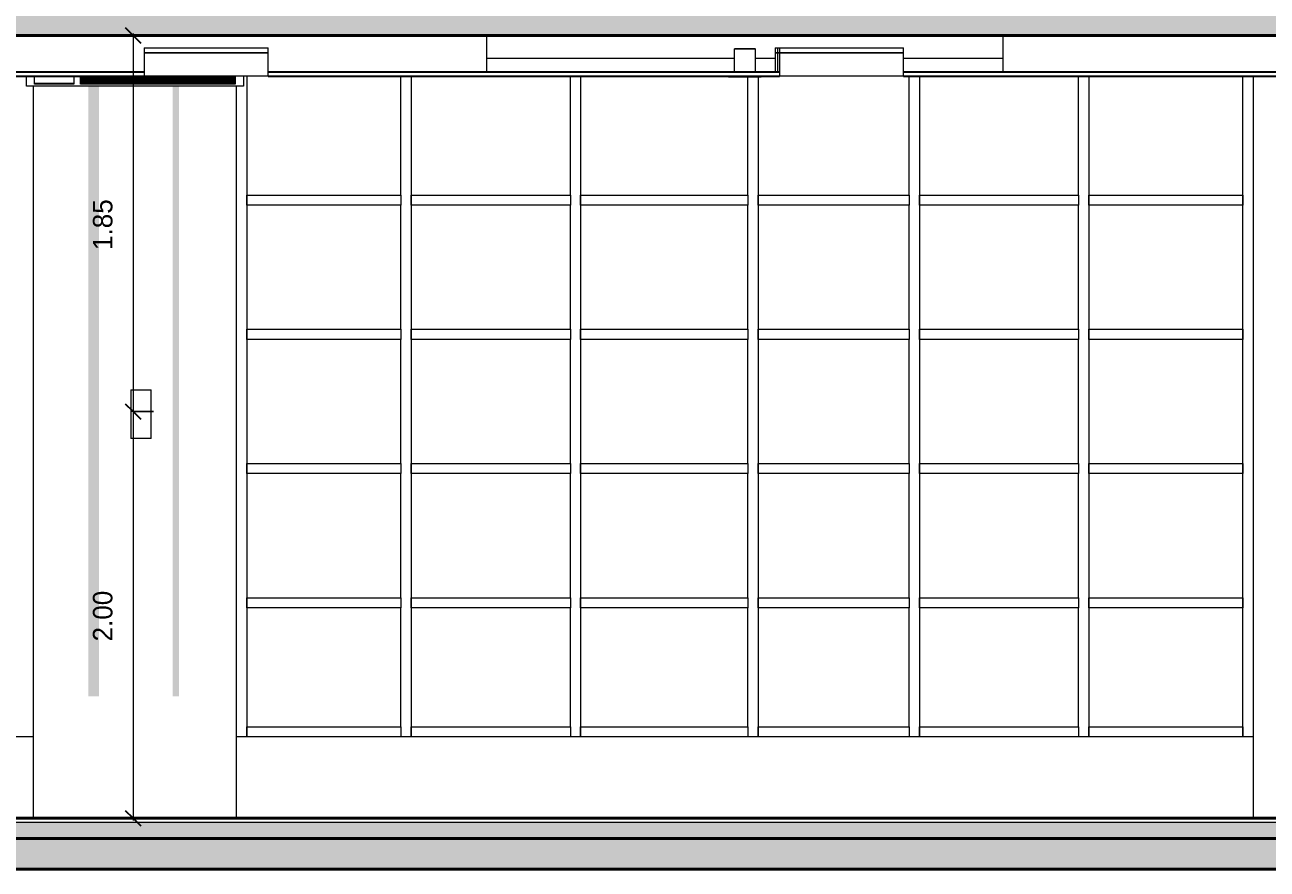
# Model space of a CAD drawing. Header units: metres. Extents: x -29 to 486, y -1 to 6.
# Tile 147 of 165: x 211.16 to 217.27, y -0.25 to 3.9. Entities that reach past the tile are written whole.
import ezdxf

# ---------------------------------------------------------------- set-up
doc = ezdxf.new("R2010")
doc.units = ezdxf.units.M
for name, color, linetype, lineweight in [('A-ANNO-DIMS', 4, 'Continuous', 18), ('A-ANNO-DIMS-50', 211, 'Continuous', 9), ('A-CLNG', 13, 'Continuous', 18), ('A-DETL-GENF', 92, 'Continuous', 18), ('A-FLOR', 192, 'Continuous', 18), ('A-FLOR-MCUT', 51, 'Continuous', 18), ('A-FLOR-PATT', 8, 'Continuous', 50), ('A-GENM', 13, 'Continuous', 18), ('A-GLAZ-CURT', 52, 'Continuous', 18), ('A-GLAZ-CWMG', 51, 'Continuous', 18), ('A-WALL', 113, 'Continuous', 18), ('E-LITE-EQPM', 33, 'Continuous', 9)]:
    doc.layers.add(name, color=color, linetype=linetype, lineweight=lineweight)
doc.styles.add('Century Gothic_1', font='GOTHIC.TTF', dxfattribs={"height": 0.095807})
doc.dimstyles.new('Diagonal_-_2MM_Century_Gothic_-_M_2_3', dxfattribs={"dimscale": 0.3048, "dimtxt": 0.1, "dimasz": 0.246063, "dimexe": 0.032808, "dimexo": 0.0625, "dimgap": 0.246063, "dimtad": 1, "dimrnd": 0.01, "dimzin": 0, "dimdsep": 46, "dimtxsty": 'Century Gothic_1', "dimblk1": 'OBLIQUE', "dimblk2": 'OBLIQUE', "dimsah": 1, "dimcen": 0.09, "dimdle": 0.032808, "dimazin": 0, "dimtfac": 1, "dimtdec": 4, "dimtix": 1, "dimtmove": 0, "dimatfit": 3, "dimfxl": 0.328084, "dimfxlon": 1, "dimtvp": 1, "dimtolj": 1, "dimtzin": 0, "dimarcsym": 2})
doc.dimstyles.new('Diagonal_-_2MM_Century_Gothic_-_M_2_4', dxfattribs={"dimscale": 0.3048, "dimtxt": 0.1, "dimasz": 0.246063, "dimexe": 0.032808, "dimexo": 0.0625, "dimgap": 0.246063, "dimtad": 1, "dimrnd": 0.01, "dimzin": 0, "dimdsep": 46, "dimtxsty": 'Century Gothic_1', "dimblk1": 'OBLIQUE', "dimblk2": 'OBLIQUE', "dimsah": 1, "dimcen": 0.09, "dimdle": 0.032808, "dimazin": 0, "dimtfac": 1, "dimtdec": 4, "dimtix": 1, "dimtmove": 0, "dimatfit": 3, "dimfxl": 0.328084, "dimfxlon": 1, "dimtvp": 1, "dimtolj": 1, "dimtzin": 0, "dimarcsym": 2})

# ---------------------------------------------------------------- blocks, each defined once
blk = doc.blocks.new('Painel do sistema - Envidraçado-959682-Corte DD')
at = {"layer": 'A-GLAZ-CURT'}
for p, q in [((16.7854, 1.035), (16.0271, 1.035)), ((16.0271, 1.035), (16.0271, 0.45)), ((16.7854, 0.45), (16.7854, 1.035)), ((16.0271, 0.45), (16.7854, 0.45))]:
    blk.add_line(p, q, dxfattribs=at)
blk = doc.blocks.new('Montante retangular - 50 x 150 mm-959010-Corte DD')
at = {"layer": 'A-GLAZ-CWMG'}
for p, q in [((16.0271, 0.4), (16.0271, 0.45)), ((16.7854, 0.45), (16.7854, 0.4))]:
    blk.add_line(p, q, dxfattribs=at)
blk = doc.blocks.new('Montante retangular - 50 x 150 mm-959068-Corte DD')
at = {"layer": 'A-GLAZ-CWMG'}
blk.add_line((15.1937, 0.4), (15.1937, 0.45), dxfattribs=at)
blk = doc.blocks.new('Montante retangular - 50 x 150 mm-959146-Corte DD')
at = {"layer": 'A-GLAZ-CWMG'}
blk.add_line((13.5271, 0.4), (13.5271, 0.45), dxfattribs=at)
blk = doc.blocks.new('Montante retangular - 50 x 150 mm-955500-Corte DD')
at = {"layer": 'A-GLAZ-CWMG'}
for p, q in [((23.8854, 1.06), (23.8854, 1.035)), ((23.8854, 0.45), (23.8854, 0.4))]:
    blk.add_line(p, q, dxfattribs=at)
blk = doc.blocks.new('Montante retangular - 50 x 150 mm-959743-Corte DD')
at = {"layer": 'A-GLAZ-CWMG'}
blk.add_line((11.8854, 3.04), (11.8854, 3.015), dxfattribs=at)
blk = doc.blocks.new('Montante retangular - 50 x 150 mm-2073528-Corte DD')
at = {"layer": 'A-GLAZ-CWMG'}
blk.add_line((16.7854, 3.04), (16.7854, 3.065), dxfattribs=at)
blk = doc.blocks.new('Montante retangular - 50 x 150 mm-959728-Corte DD')
at = {"layer": 'A-GLAZ-CWMG'}
blk.add_line((16.7854, 2.38), (16.7854, 2.405), dxfattribs=at)
blk = doc.blocks.new('Painel do sistema - Envidraçado-959683-Corte DD')
at = {"layer": 'A-GLAZ-CURT'}
for p, q in [((15.5854, 1.035), (15.1937, 1.035)), ((15.1937, 1.035), (15.1937, 0.45)), ((15.9771, 1.035), (15.5854, 1.035)), ((15.9771, 0.45), (15.9771, 1.035)), ((15.1937, 0.45), (15.5854, 0.45)), ((15.5854, 0.45), (15.9771, 0.45))]:
    blk.add_line(p, q, dxfattribs=at)
blk = doc.blocks.new('Montante retangular - 50 x 150 mm-959012-Corte DD')
at = {"layer": 'A-GLAZ-CWMG'}
blk.add_line((15.9771, 0.45), (15.9771, 0.4), dxfattribs=at)
blk = doc.blocks.new('Montante retangular - 50 x 150 mm-955498-Corte DD')
at = {"layer": 'A-GLAZ-CWMG'}
for p, q in [((28.2304, 1.06), (28.2304, 1.035)), ((28.2804, 1.06), (28.2804, 1.035)), ((28.2304, 0.45), (28.2304, 0.4)), ((28.2804, 0.45), (28.2804, 0.4))]:
    blk.add_line(p, q, dxfattribs=at)
blk = doc.blocks.new('Montante retangular - 50 x 150 mm-959742-Corte DD')
at = {"layer": 'A-GLAZ-CWMG'}
for p, q in [((15.9771, 3.04), (15.9771, 3.015)), ((16.0271, 3.04), (16.0271, 3.015))]:
    blk.add_line(p, q, dxfattribs=at)
blk = doc.blocks.new('Painel do sistema - Envidraçado-959684-Corte DD')
at = {"layer": 'A-GLAZ-CURT'}
for p, q in [((15.1437, 1.035), (14.4004, 1.035)), ((14.4004, 1.035), (14.4004, 0.45)), ((15.1437, 0.45), (15.1437, 1.035)), ((14.4004, 0.45), (15.1437, 0.45))]:
    blk.add_line(p, q, dxfattribs=at)
blk = doc.blocks.new('Montante retangular - 50 x 150 mm-959111-Corte DD')
at = {"layer": 'A-GLAZ-CWMG'}
for p, q in [((14.4004, 0.4), (14.4004, 0.45)), ((15.1437, 0.45), (15.1437, 0.4))]:
    blk.add_line(p, q, dxfattribs=at)
blk = doc.blocks.new('Painel do sistema - Envidraçado-959685-Corte DD')
at = {"layer": 'A-GLAZ-CURT'}
for p, q in [((14.3354, 1.035), (13.5271, 1.035)), ((13.5271, 1.035), (13.5271, 0.45)), ((14.3504, 1.035), (14.3354, 1.035)), ((14.3504, 0.45), (14.3504, 1.035)), ((13.5271, 0.45), (14.3354, 0.45)), ((14.3354, 0.45), (14.3504, 0.45))]:
    blk.add_line(p, q, dxfattribs=at)
blk = doc.blocks.new('Montante retangular - 50 x 150 mm-959113-Corte DD')
at = {"layer": 'A-GLAZ-CWMG'}
blk.add_line((14.3504, 0.45), (14.3504, 0.4), dxfattribs=at)
blk = doc.blocks.new('Painel do sistema - Envidraçado-2526911-Corte DD')
at = {"layer": 'A-GLAZ-CURT'}
for p, q in [((16.0271, 3.65), (16.0271, 3.065)), ((16.7854, 3.065), (16.7854, 3.65)), ((16.0271, 3.065), (16.7854, 3.065))]:
    blk.add_line(p, q, dxfattribs=at)
blk = doc.blocks.new('Painel do sistema - Envidraçado-2526912-Corte DD')
at = {"layer": 'A-GLAZ-CURT'}
for p, q in [((15.1937, 3.65), (15.1937, 3.065)), ((15.9771, 3.065), (15.9771, 3.65)), ((15.1937, 3.065), (15.5854, 3.065)), ((15.5854, 3.065), (15.9771, 3.065))]:
    blk.add_line(p, q, dxfattribs=at)
blk = doc.blocks.new('Painel do sistema - Envidraçado-2526913-Corte DD')
at = {"layer": 'A-GLAZ-CURT'}
for p, q in [((14.4004, 3.645), (14.4004, 3.065)), ((15.1437, 3.065), (15.1437, 3.65)), ((14.4004, 3.065), (15.1437, 3.065))]:
    blk.add_line(p, q, dxfattribs=at)
blk = doc.blocks.new('Painel do sistema - Envidraçado-2526914-Corte DD')
at = {"layer": 'A-GLAZ-CURT'}
for p, q in [((13.5271, 3.65), (13.5271, 3.065)), ((14.3504, 3.065), (14.3504, 3.645)), ((13.5271, 3.065), (14.3354, 3.065)), ((14.3354, 3.065), (14.3504, 3.065))]:
    blk.add_line(p, q, dxfattribs=at)
blk = doc.blocks.new('Montante retangular - 50 x 150 mm-2073534-Corte DD')
at = {"layer": 'A-GLAZ-CWMG'}
blk.add_line((11.8854, 3.065), (11.8854, 3.04), dxfattribs=at)
blk = doc.blocks.new('Montante retangular - 50 x 150 mm-959744-Corte DD')
at = {"layer": 'A-GLAZ-CWMG'}
blk.add_line((16.7854, 3.015), (16.7854, 3.04), dxfattribs=at)
blk = doc.blocks.new('Montante retangular - 50 x 150 mm-959368-Corte DD')
at = {"layer": 'A-GLAZ-CWMG'}
for p, q in [((16.0271, 3.015), (16.0271, 3.065)), ((16.7854, 3.065), (16.7854, 3.015))]:
    blk.add_line(p, q, dxfattribs=at)
blk = doc.blocks.new('Montante retangular - 50 x 150 mm-959369-Corte DD')
at = {"layer": 'A-GLAZ-CWMG'}
blk.add_line((15.9771, 3.065), (15.9771, 3.015), dxfattribs=at)
blk = doc.blocks.new('Montante retangular - 50 x 150 mm-959370-Corte DD')
at = {"layer": 'A-GLAZ-CWMG'}
blk.add_line((15.1937, 3.015), (15.1937, 3.065), dxfattribs=at)
blk = doc.blocks.new('Montante retangular - 50 x 150 mm-959371-Corte DD')
at = {"layer": 'A-GLAZ-CWMG'}
for p, q in [((14.4004, 3.015), (14.4004, 3.065)), ((15.1437, 3.065), (15.1437, 3.015))]:
    blk.add_line(p, q, dxfattribs=at)
blk = doc.blocks.new('Montante retangular - 50 x 150 mm-959372-Corte DD')
at = {"layer": 'A-GLAZ-CWMG'}
blk.add_line((14.3504, 3.065), (14.3504, 3.015), dxfattribs=at)
blk = doc.blocks.new('Montante retangular - 50 x 150 mm-959373-Corte DD')
at = {"layer": 'A-GLAZ-CWMG'}
blk.add_line((13.5271, 3.015), (13.5271, 3.065), dxfattribs=at)
blk = doc.blocks.new('Montante retangular - 50 x 150 mm-2073527-Corte DD')
at = {"layer": 'A-GLAZ-CWMG'}
for p, q in [((15.9771, 3.065), (15.9771, 3.04)), ((16.0271, 3.065), (16.0271, 3.04))]:
    blk.add_line(p, q, dxfattribs=at)
blk = doc.blocks.new('Painel do sistema - Envidraçado-959745-Corte DD')
at = {"layer": 'A-GLAZ-CURT'}
for p, q in [((16.7854, 3.015), (16.0271, 3.015)), ((16.0271, 3.015), (16.0271, 2.8)), ((16.7854, 2.8), (16.7854, 3.015)), ((16.0271, 2.8), (16.0271, 2.405)), ((16.7854, 2.405), (16.7854, 2.8)), ((16.0271, 2.405), (16.7854, 2.405))]:
    blk.add_line(p, q, dxfattribs=at)
blk = doc.blocks.new('Painel do sistema - Envidraçado-959746-Corte DD')
at = {"layer": 'A-GLAZ-CURT'}
for p, q in [((15.5854, 3.015), (15.1937, 3.015)), ((15.1937, 3.015), (15.1937, 2.8)), ((15.9771, 3.015), (15.5854, 3.015)), ((15.9771, 2.8), (15.9771, 3.015)), ((15.1937, 2.8), (15.1937, 2.405)), ((15.9771, 2.405), (15.9771, 2.8)), ((15.1937, 2.405), (15.5854, 2.405)), ((15.5854, 2.405), (15.9771, 2.405))]:
    blk.add_line(p, q, dxfattribs=at)
blk = doc.blocks.new('Painel do sistema - Envidraçado-959747-Corte DD')
at = {"layer": 'A-GLAZ-CURT'}
for p, q in [((15.1437, 3.015), (14.4004, 3.015)), ((14.4004, 3.015), (14.4004, 2.8)), ((15.1437, 2.8), (15.1437, 3.015)), ((14.4004, 2.8), (14.4004, 2.405)), ((15.1437, 2.405), (15.1437, 2.8)), ((14.4004, 2.405), (15.1437, 2.405))]:
    blk.add_line(p, q, dxfattribs=at)
blk = doc.blocks.new('Painel do sistema - Envidraçado-959748-Corte DD')
at = {"layer": 'A-GLAZ-CURT'}
for p, q in [((14.3354, 3.015), (13.5271, 3.015)), ((13.5271, 3.015), (13.5271, 2.8)), ((14.3504, 3.015), (14.3354, 3.015)), ((14.3504, 2.8), (14.3504, 3.015)), ((13.5271, 2.8), (13.5271, 2.405)), ((14.3504, 2.405), (14.3504, 2.8)), ((13.5271, 2.405), (14.3354, 2.405)), ((14.3354, 2.405), (14.3504, 2.405))]:
    blk.add_line(p, q, dxfattribs=at)
blk = doc.blocks.new('Montante retangular - 50 x 150 mm-959733-Corte DD')
at = {"layer": 'A-GLAZ-CWMG'}
blk.add_line((11.8854, 2.405), (11.8854, 2.38), dxfattribs=at)
blk = doc.blocks.new('Montante retangular - 50 x 150 mm-955439-Corte DD')
at = {"layer": 'A-GLAZ-CWMG'}
for p, q in [((29.0354, 2.355), (29.0354, 2.38)), ((29.0354, 1.72), (29.0354, 1.745))]:
    blk.add_line(p, q, dxfattribs=at)
blk = doc.blocks.new('Montante retangular - 50 x 150 mm-959727-Corte DD')
at = {"layer": 'A-GLAZ-CWMG'}
for p, q in [((15.9771, 2.405), (15.9771, 2.38)), ((16.0271, 2.405), (16.0271, 2.38))]:
    blk.add_line(p, q, dxfattribs=at)
blk = doc.blocks.new('Painel do sistema - Envidraçado-959715-Corte DD')
at = {"layer": 'A-GLAZ-CURT'}
for p, q in [((16.7854, 2.355), (16.0271, 2.355)), ((16.0271, 2.355), (16.0271, 1.745)), ((16.7854, 1.745), (16.7854, 2.355)), ((16.0271, 1.745), (16.7854, 1.745))]:
    blk.add_line(p, q, dxfattribs=at)
blk = doc.blocks.new('Painel do sistema - Envidraçado-959716-Corte DD')
at = {"layer": 'A-GLAZ-CURT'}
for p, q in [((15.5854, 2.355), (15.1937, 2.355)), ((15.1937, 2.355), (15.1937, 1.745)), ((15.9771, 2.355), (15.5854, 2.355)), ((15.9771, 1.745), (15.9771, 2.355)), ((15.1937, 1.745), (15.5854, 1.745)), ((15.5854, 1.745), (15.9771, 1.745))]:
    blk.add_line(p, q, dxfattribs=at)
blk = doc.blocks.new('Painel do sistema - Envidraçado-959717-Corte DD')
at = {"layer": 'A-GLAZ-CURT'}
for p, q in [((15.1437, 2.355), (14.4004, 2.355)), ((14.4004, 2.355), (14.4004, 1.745)), ((15.1437, 1.745), (15.1437, 2.355)), ((14.4004, 1.745), (15.1437, 1.745))]:
    blk.add_line(p, q, dxfattribs=at)
blk = doc.blocks.new('Painel do sistema - Envidraçado-959718-Corte DD')
at = {"layer": 'A-GLAZ-CURT'}
for p, q in [((14.3354, 2.355), (13.5271, 2.355)), ((13.5271, 2.355), (13.5271, 1.745)), ((14.3504, 2.355), (14.3354, 2.355)), ((14.3504, 1.745), (14.3504, 2.355)), ((13.5271, 1.745), (14.3354, 1.745)), ((14.3354, 1.745), (14.3504, 1.745))]:
    blk.add_line(p, q, dxfattribs=at)
blk = doc.blocks.new('Montante retangular - 50 x 150 mm-955361-Corte DD')
at = {"layer": 'A-GLAZ-CWMG'}
for p, q in [((23.8854, 2.38), (23.8854, 2.355)), ((23.8854, 1.745), (23.8854, 1.72))]:
    blk.add_line(p, q, dxfattribs=at)
blk = doc.blocks.new('Montante retangular - 50 x 150 mm-955352-Corte DD')
at = {"layer": 'A-GLAZ-CWMG'}
for p, q in [((28.2304, 2.38), (28.2304, 2.355)), ((28.2804, 2.38), (28.2804, 2.355)), ((28.2304, 1.745), (28.2304, 1.72)), ((28.2804, 1.745), (28.2804, 1.72))]:
    blk.add_line(p, q, dxfattribs=at)
blk = doc.blocks.new('Montante retangular - 50 x 150 mm-955501-Corte DD')
at = {"layer": 'A-GLAZ-CWMG'}
for p, q in [((29.0354, 1.035), (29.0354, 1.06)), ((29.0354, 0.4), (29.0354, 0.45))]:
    blk.add_line(p, q, dxfattribs=at)
blk = doc.blocks.new('Luminária comercial - Parabólica quadrada - 0600x0600 mm_2 Lâmpadas_ - 120V-819818-Corte DD')
at = {"layer": 'E-LITE-EQPM', "lineweight": 18}
for p, q in [((20.7343, 3.7897), (20.7463, 3.7897)), ((20.7343, 3.7897), (20.7343, 3.7643)), ((20.7343, 3.7643), (20.7463, 3.7643)), ((20.7343, 3.7643), (20.7343, 3.67)), ((20.7463, 3.7643), (20.7343, 3.7643))]:
    blk.add_line(p, q, dxfattribs=at)
blk = doc.blocks.new('Luminária comercial - Parabólica quadrada - 0600x0600 mm_2 Lâmpadas_ - 120V-1152860-Corte DD')
at = {"layer": 'E-LITE-EQPM', "lineweight": 18}
for p, q in [((20.7463, 3.7897), (20.7558, 3.7897)), ((20.7463, 3.7897), (20.7463, 3.7643)), ((20.7463, 3.7643), (20.7558, 3.7643)), ((20.7463, 3.7643), (20.7463, 3.67)), ((20.7558, 3.7643), (20.7463, 3.7643))]:
    blk.add_line(p, q, dxfattribs=at)
blk = doc.blocks.new('Arandela - retangular - Irradiando para cima e para baixo 1-1227313-Corte DD')
at = {"layer": 'E-LITE-EQPM', "lineweight": 18}
for p, q in [((11.3154, 2.1067), (11.4154, 2.1067)), ((11.3154, 2.1067), (11.3154, 1.8676)), ((11.4154, 1.8676), (11.4154, 2.1067)), ((11.4154, 1.8676), (11.3154, 1.8676))]:
    blk.add_line(p, q, dxfattribs=at)
blk = doc.blocks.new('Luminária comercial - Parabólica quadrada - 0600x0600 mm_2 Lâmpadas_ - 120V-V109-Corte DD')
at = {"layer": 'E-LITE-EQPM', "lineweight": 18}
for p, q in [((27.0058, 3.7897), (27.6154, 3.7897)), ((27.0058, 3.7897), (27.0058, 3.7643)), ((27.6154, 3.7643), (27.6154, 3.7897)), ((27.0058, 3.7643), (27.6154, 3.7643)), ((27.0058, 3.7643), (27.0058, 3.65)), ((27.6154, 3.7643), (27.0058, 3.7643)), ((27.6154, 3.65), (27.6154, 3.7643)), ((27.6154, 3.65), (27.0058, 3.65))]:
    blk.add_line(p, q, dxfattribs=at)
blk = doc.blocks.new('Iluminação embutida - Simples - 160 x 160 x 136mm-V110-Corte DD')
at = {"layer": 'E-LITE-EQPM', "lineweight": 18}
for p, q in [((5.0564, 3.784), (5.0564, 3.67)), ((5.0564, 3.784), (5.1604, 3.784)), ((5.0584, 3.786), (5.0584, 3.784)), ((5.0584, 3.786), (5.1584, 3.786)), ((5.1584, 3.784), (5.1584, 3.786)), ((5.1604, 3.67), (5.1604, 3.784)), ((5.0284, 3.65), (5.0284, 3.645)), ((5.1884, 3.645), (5.0284, 3.645)), ((5.1884, 3.645), (5.1884, 3.65))]:
    blk.add_line(p, q, dxfattribs=at)
blk = doc.blocks.new('Equipamento - Ar-Condicionado Split - Equipamento - Ar-Condicionado Split-2606012-Corte DD')
at = {"layer": 'A-GENM'}
for p, q in [((10.8019, 3.6), (10.8019, 3.6496)), ((10.8416, 3.6096), (10.8416, 3.6496)), ((11.034, 3.6142), (10.8416, 3.6142)), ((11.034, 3.6096), (10.8416, 3.6096)), ((11.034, 3.6496), (11.034, 3.6096)), ((11.067, 3.6463), (11.067, 3.6496)), ((11.067, 3.6447), (11.067, 3.6466)), ((11.829, 3.6466), (11.067, 3.6466)), ((11.829, 3.6447), (11.067, 3.6447)), ((11.067, 3.6397), (11.067, 3.6443)), ((11.829, 3.6417), (11.067, 3.6417)), ((11.067, 3.6397), (11.067, 3.6407)), ((11.829, 3.6397), (11.067, 3.6397)), ((11.067, 3.6346), (11.067, 3.6391)), ((11.829, 3.6361), (11.067, 3.6361)), ((11.067, 3.6342), (11.067, 3.6352)), ((11.829, 3.6342), (11.067, 3.6342)), ((11.067, 3.6301), (11.067, 3.6337)), ((11.829, 3.6306), (11.067, 3.6306)), ((11.067, 3.6287), (11.067, 3.6297)), ((11.829, 3.6287), (11.067, 3.6287)), ((11.067, 3.6252), (11.067, 3.6285)), ((11.829, 3.6256), (11.067, 3.6256)), ((11.067, 3.6238), (11.067, 3.6247)), ((11.829, 3.6238), (11.067, 3.6238)), ((11.067, 3.6206), (11.067, 3.6233)), ((11.829, 3.6215), (11.067, 3.6215)), ((11.067, 3.6196), (11.067, 3.6206)), ((11.829, 3.6196), (11.067, 3.6196)), ((11.067, 3.6164), (11.067, 3.6189)), ((11.067, 3.615), (11.067, 3.6168)), ((11.829, 3.6168), (11.067, 3.6168)), ((11.829, 3.615), (11.067, 3.615)), ((11.067, 3.6096), (11.067, 3.6143)), ((11.829, 3.6096), (11.067, 3.6096)), ((11.829, 3.6496), (11.829, 3.6463)), ((11.829, 3.6466), (11.829, 3.6447)), ((11.829, 3.6443), (11.829, 3.6397)), ((11.829, 3.6407), (11.829, 3.6397)), ((11.829, 3.6391), (11.829, 3.6346)), ((11.829, 3.6352), (11.829, 3.6342)), ((11.829, 3.6337), (11.829, 3.6301)), ((11.829, 3.6297), (11.829, 3.6287)), ((11.829, 3.6285), (11.829, 3.6252)), ((11.829, 3.6247), (11.829, 3.6238)), ((11.829, 3.6233), (11.829, 3.6206)), ((11.829, 3.6206), (11.829, 3.6196)), ((11.829, 3.6189), (11.829, 3.6164)), ((11.829, 3.6168), (11.829, 3.615)), ((11.829, 3.6143), (11.829, 3.6096)), ((11.8687, 3.6496), (11.8687, 3.6)), ((11.8687, 3.6), (10.8019, 3.6))]:
    blk.add_line(p, q, dxfattribs=at)
blk = doc.blocks.new('Modelos genéricos 24 - Modelos genéricos 21-2628786-Corte DD')
at = {"layer": 'A-GENM'}
for p, q in [((13.0654, 3.7387), (14.2834, 3.7387)), ((14.3874, 3.7387), (14.4843, 3.7387)), ((15.1154, 3.7387), (15.6054, 3.7387))]:
    blk.add_line(p, q, dxfattribs=at)
blk = doc.blocks.new('DIMBLOCK42-Corte DD')
at = {"layer": 'A-ANNO-DIMS-50', "lineweight": 35, "transparency": 16777216}
for p, q in [((211.6916, 3.85), (211.6541, 3.8875)), ((211.6916, 3.85), (211.7291, 3.8125)), ((211.6916, 2), (211.6541, 2.0375)), ((211.6916, 2), (211.7291, 1.9625))]:
    blk.add_line(p, q, dxfattribs=at)
at = {"layer": 'A-ANNO-DIMS-50', "transparency": 16777216}
for p, q in [((211.7916, 3.85), (211.6816, 3.85)), ((211.6916, 3.86), (211.6916, 2)), ((211.6916, 3.85), (211.7916, 3.85)), ((211.7916, 2), (211.6816, 2)), ((211.6916, 2), (211.7916, 2))]:
    blk.add_line(p, q, dxfattribs=at)
at = {"layer": 'A-ANNO-DIMS-50', "color": 0, "transparency": 16777216, "insert": (211.4938, 2.7948), "char_height": 0.09581, "width": 0.312381, "attachment_point": 1, "rotation": 90, "line_spacing_factor": 0.984117, "style": 'Century Gothic_1'}
blk.add_mtext('1.85', dxfattribs=at)
blk = doc.blocks.new('_Oblique')
at = {"color": 0, "linetype": 'ByBlock', "lineweight": -2}
blk.add_line((-0.5, -0.5), (0.5, 0.5), dxfattribs=at)
blk = doc.blocks.new('DIMBLOCK43-Corte DD')
at = {"layer": 'A-ANNO-DIMS-50', "lineweight": 35, "transparency": 16777216}
for p, q in [((211.6916, 2), (211.6541, 2.0375)), ((211.6916, 2), (211.7291, 1.9625)), ((211.6916, 0), (211.6541, 0.0375)), ((211.6916, 0), (211.7291, -0.0375))]:
    blk.add_line(p, q, dxfattribs=at)
at = {"layer": 'A-ANNO-DIMS-50', "transparency": 16777216}
for p, q in [((211.7916, 2), (211.6816, 2)), ((211.6916, 2), (211.6916, -0.01)), ((211.6916, 2), (211.7916, 2)), ((211.7916, 0), (211.6816, 0)), ((211.6916, 0), (211.7916, 0))]:
    blk.add_line(p, q, dxfattribs=at)
at = {"layer": 'A-ANNO-DIMS-50', "color": 0, "transparency": 16777216, "insert": (211.4938, 0.8698), "char_height": 0.09581, "width": 0.312381, "attachment_point": 1, "rotation": 90, "line_spacing_factor": 0.984117, "style": 'Century Gothic_1'}
blk.add_mtext('2.00', dxfattribs=at)

msp = doc.modelspace()

# ---------------------------------------------------------------- hatches: boundary and pattern name
at = {"layer": 'A-DETL-GENF'}
for points in [[(211.5007, 0.6), (211.5238, 0.6), (211.5238, 3.5975), (211.4707, 3.5975), (211.4707, 0.6)], [(211.9007, 0.6), (211.917, 0.6), (211.917, 3.5975), (211.8857, 3.5975), (211.8857, 0.6)]]:
    msp.add_hatch(color=7, dxfattribs=at).paths.add_polyline_path(points, flags=0)
at = {"layer": 'A-FLOR-PATT', "lineweight": 18}
for points in [[(229.9007, 3.85), (230.3007, 3.85), (230.3007, 4), (179.2008, 4), (179.2008, 3.85), (227.8674, 3.85)], [(203.5907, -0.1), (229.4507, -0.1), (229.4507, -0.02), (203.5907, -0.02)], [(194.4085, -0.25), (231.3893, -0.25), (231.3893, -0.1), (175.9008, -0.1), (175.9008, -0.25), (192.6475, -0.25)]]:
    msp.add_hatch(color=256, dxfattribs=at).paths.add_polyline_path(points, flags=0)

# ---------------------------------------------------------------- linework, layer by layer
at = {"layer": 'A-CLNG'}
for p, q in [((213.4307, 3.67), (213.4307, 3.85)), ((215.9707, 3.67), (215.9707, 3.85))]:
    msp.add_line(p, q, dxfattribs=at)
at = {"layer": 'A-CLNG', "lineweight": 35}
for p, q in [((211.7461, 3.67), (208.6057, 3.67)), ((214.8711, 3.67), (212.3557, 3.67)), ((217.9961, 3.67), (215.4807, 3.67)), ((208.6057, 3.65), (211.7461, 3.65)), ((212.3557, 3.65), (214.8711, 3.65)), ((215.4807, 3.65), (217.9961, 3.65))]:
    msp.add_line(p, q, dxfattribs=at)
at = {"layer": 'A-FLOR', "lineweight": 50}
for p, q in [((203.4407, 3.85), (230.3007, 3.85)), ((229.4507, 0), (203.4407, 0)), ((231.3893, -0.1), (175.0376, -0.1)), ((175.0376, -0.25), (231.3893, -0.25))]:
    msp.add_line(p, q, dxfattribs=at)
at = {"layer": 'A-FLOR-MCUT'}
msp.add_line((229.4507, -0.02), (175.9008, -0.02), dxfattribs=at)
at = {"layer": 'A-WALL'}
for p, q in [((217.2007, 3.65), (217.2007, 0)), ((211.2007, 3.6), (211.2007, 0)), ((212.2007, 0), (212.2007, 3.6)), ((211.2007, 0.4), (206.2107, 0.4)), ((217.2007, 0.4), (212.2007, 0.4))]:
    msp.add_line(p, q, dxfattribs=at)

# ---------------------------------------------------------------- block references
at = {"layer": 'A-GENM'}
for name in ['Modelos genéricos 24 - Modelos genéricos 21-2628786-Corte DD', 'Equipamento - Ar-Condicionado Split - Equipamento - Ar-Condicionado Split-2606012-Corte DD']:
    msp.add_blockref(name, (200.3653, 0), dxfattribs=at)
at = {"layer": 'A-GLAZ-CURT'}
for name, p in [('Painel do sistema - Envidraçado-2526911-Corte DD', (196.2237, 0)), ('Painel do sistema - Envidraçado-2526912-Corte DD', (197.8653, 0)), ('Painel do sistema - Envidraçado-2526914-Corte DD', (200.3653, 0)), ('Painel do sistema - Envidraçado-2526913-Corte DD', (200.3653, 0)), ('Painel do sistema - Envidraçado-2526912-Corte DD', (200.3653, 0)), ('Painel do sistema - Envidraçado-2526911-Corte DD', (200.3653, 0)), ('Painel do sistema - Envidraçado-959745-Corte DD', (196.2237, 0)), ('Painel do sistema - Envidraçado-959746-Corte DD', (197.8653, 0)), ('Painel do sistema - Envidraçado-959748-Corte DD', (200.3653, 0)), ('Painel do sistema - Envidraçado-959747-Corte DD', (200.3653, 0)), ('Painel do sistema - Envidraçado-959746-Corte DD', (200.3653, 0)), ('Painel do sistema - Envidraçado-959745-Corte DD', (200.3653, 0)), ('Painel do sistema - Envidraçado-959715-Corte DD', (196.2237, 0)), ('Painel do sistema - Envidraçado-959716-Corte DD', (197.8653, 0)), ('Painel do sistema - Envidraçado-959718-Corte DD', (200.3653, 0)), ('Painel do sistema - Envidraçado-959717-Corte DD', (200.3653, 0)), ('Painel do sistema - Envidraçado-959716-Corte DD', (200.3653, 0)), ('Painel do sistema - Envidraçado-959715-Corte DD', (200.3653, 0)), ('Painel do sistema - Envidraçado-959715-Corte DD', (196.2237, -0.66)), ('Painel do sistema - Envidraçado-959716-Corte DD', (197.8653, -0.66)), ('Painel do sistema - Envidraçado-959718-Corte DD', (200.3653, -0.66)), ('Painel do sistema - Envidraçado-959717-Corte DD', (200.3653, -0.66)), ('Painel do sistema - Envidraçado-959716-Corte DD', (200.3653, -0.66)), ('Painel do sistema - Envidraçado-959715-Corte DD', (200.3653, -0.66)), ('Painel do sistema - Envidraçado-959682-Corte DD', (196.2237, 0)), ('Painel do sistema - Envidraçado-959683-Corte DD', (197.8653, 0)), ('Painel do sistema - Envidraçado-959685-Corte DD', (200.3653, 0)), ('Painel do sistema - Envidraçado-959684-Corte DD', (200.3653, 0)), ('Painel do sistema - Envidraçado-959683-Corte DD', (200.3653, 0)), ('Painel do sistema - Envidraçado-959682-Corte DD', (200.3653, 0))]:
    msp.add_blockref(name, p, dxfattribs=at)
at = {"layer": 'A-GLAZ-CWMG'}
for name, p in [('Montante retangular - 50 x 150 mm-2073534-Corte DD', (200.3653, 0)), ('Montante retangular - 50 x 150 mm-959368-Corte DD', (196.2237, 0)), ('Montante retangular - 50 x 150 mm-2073527-Corte DD', (197.032, 0)), ('Montante retangular - 50 x 150 mm-959370-Corte DD', (197.8653, 0)), ('Montante retangular - 50 x 150 mm-959369-Corte DD', (197.8653, 0)), ('Montante retangular - 50 x 150 mm-2073527-Corte DD', (197.8653, 0)), ('Montante retangular - 50 x 150 mm-959373-Corte DD', (200.3653, 0)), ('Montante retangular - 50 x 150 mm-959372-Corte DD', (200.3653, 0)), ('Montante retangular - 50 x 150 mm-2073527-Corte DD', (198.7387, 0)), ('Montante retangular - 50 x 150 mm-959371-Corte DD', (200.3653, 0)), ('Montante retangular - 50 x 150 mm-2073527-Corte DD', (199.532, 0)), ('Montante retangular - 50 x 150 mm-959370-Corte DD', (200.3653, 0)), ('Montante retangular - 50 x 150 mm-959369-Corte DD', (200.3653, 0)), ('Montante retangular - 50 x 150 mm-2073527-Corte DD', (200.3653, 0)), ('Montante retangular - 50 x 150 mm-959368-Corte DD', (200.3653, 0)), ('Montante retangular - 50 x 150 mm-2073528-Corte DD', (200.3653, 0)), ('Montante retangular - 50 x 150 mm-959743-Corte DD', (200.3653, 0)), ('Montante retangular - 50 x 150 mm-959742-Corte DD', (197.032, 0)), ('Montante retangular - 50 x 150 mm-959742-Corte DD', (197.8653, 0)), ('Montante retangular - 50 x 150 mm-959742-Corte DD', (198.7387, 0)), ('Montante retangular - 50 x 150 mm-959742-Corte DD', (199.532, 0)), ('Montante retangular - 50 x 150 mm-959742-Corte DD', (200.3653, 0)), ('Montante retangular - 50 x 150 mm-959744-Corte DD', (200.3653, 0)), ('Montante retangular - 50 x 150 mm-959733-Corte DD', (200.3653, 0)), ('Montante retangular - 50 x 150 mm-959368-Corte DD', (196.2237, -0.66)), ('Montante retangular - 50 x 150 mm-959727-Corte DD', (197.032, 0)), ('Montante retangular - 50 x 150 mm-959370-Corte DD', (197.8653, -0.66)), ('Montante retangular - 50 x 150 mm-959369-Corte DD', (197.8653, -0.66)), ('Montante retangular - 50 x 150 mm-959727-Corte DD', (197.8653, 0)), ('Montante retangular - 50 x 150 mm-959373-Corte DD', (200.3653, -0.66)), ('Montante retangular - 50 x 150 mm-959372-Corte DD', (200.3653, -0.66)), ('Montante retangular - 50 x 150 mm-959727-Corte DD', (198.7387, 0)), ('Montante retangular - 50 x 150 mm-959371-Corte DD', (200.3653, -0.66)), ('Montante retangular - 50 x 150 mm-959727-Corte DD', (199.532, 0)), ('Montante retangular - 50 x 150 mm-959370-Corte DD', (200.3653, -0.66)), ('Montante retangular - 50 x 150 mm-959369-Corte DD', (200.3653, -0.66)), ('Montante retangular - 50 x 150 mm-959727-Corte DD', (200.3653, 0)), ('Montante retangular - 50 x 150 mm-959368-Corte DD', (200.3653, -0.66)), ('Montante retangular - 50 x 150 mm-959728-Corte DD', (200.3653, 0)), ('Montante retangular - 50 x 150 mm-955361-Corte DD', (188.3653, 0)), ('Montante retangular - 50 x 150 mm-955352-Corte DD', (184.7787, 0)), ('Montante retangular - 50 x 150 mm-955352-Corte DD', (185.612, 0)), ('Montante retangular - 50 x 150 mm-955352-Corte DD', (186.4853, 0)), ('Montante retangular - 50 x 150 mm-955352-Corte DD', (187.2787, 0)), ('Montante retangular - 50 x 150 mm-955352-Corte DD', (188.112, 0)), ('Montante retangular - 50 x 150 mm-955439-Corte DD', (188.1153, 0)), ('Montante retangular - 50 x 150 mm-959368-Corte DD', (196.2237, -1.32)), ('Montante retangular - 50 x 150 mm-955361-Corte DD', (188.3653, -0.66)), ('Montante retangular - 50 x 150 mm-955352-Corte DD', (184.7787, -0.66)), ('Montante retangular - 50 x 150 mm-959370-Corte DD', (197.8653, -1.32)), ('Montante retangular - 50 x 150 mm-959369-Corte DD', (197.8653, -1.32)), ('Montante retangular - 50 x 150 mm-955352-Corte DD', (185.612, -0.66)), ('Montante retangular - 50 x 150 mm-959373-Corte DD', (200.3653, -1.32)), ('Montante retangular - 50 x 150 mm-959372-Corte DD', (200.3653, -1.32)), ('Montante retangular - 50 x 150 mm-955352-Corte DD', (186.4853, -0.66)), ('Montante retangular - 50 x 150 mm-959371-Corte DD', (200.3653, -1.32)), ('Montante retangular - 50 x 150 mm-955352-Corte DD', (187.2787, -0.66)), ('Montante retangular - 50 x 150 mm-959370-Corte DD', (200.3653, -1.32)), ('Montante retangular - 50 x 150 mm-959369-Corte DD', (200.3653, -1.32)), ('Montante retangular - 50 x 150 mm-955352-Corte DD', (188.112, -0.66)), ('Montante retangular - 50 x 150 mm-959368-Corte DD', (200.3653, -1.32)), ('Montante retangular - 50 x 150 mm-955439-Corte DD', (188.1153, -0.66)), ('Montante retangular - 50 x 150 mm-959368-Corte DD', (196.2237, -1.98)), ('Montante retangular - 50 x 150 mm-955500-Corte DD', (188.3653, 0)), ('Montante retangular - 50 x 150 mm-955498-Corte DD', (184.7787, 0)), ('Montante retangular - 50 x 150 mm-959370-Corte DD', (197.8653, -1.98)), ('Montante retangular - 50 x 150 mm-959369-Corte DD', (197.8653, -1.98)), ('Montante retangular - 50 x 150 mm-955498-Corte DD', (185.612, 0)), ('Montante retangular - 50 x 150 mm-959373-Corte DD', (200.3653, -1.98)), ('Montante retangular - 50 x 150 mm-959372-Corte DD', (200.3653, -1.98)), ('Montante retangular - 50 x 150 mm-955498-Corte DD', (186.4853, 0)), ('Montante retangular - 50 x 150 mm-959371-Corte DD', (200.3653, -1.98)), ('Montante retangular - 50 x 150 mm-955498-Corte DD', (187.2787, 0)), ('Montante retangular - 50 x 150 mm-959370-Corte DD', (200.3653, -1.98)), ('Montante retangular - 50 x 150 mm-959369-Corte DD', (200.3653, -1.98)), ('Montante retangular - 50 x 150 mm-955498-Corte DD', (188.112, 0)), ('Montante retangular - 50 x 150 mm-959368-Corte DD', (200.3653, -1.98)), ('Montante retangular - 50 x 150 mm-955501-Corte DD', (188.1153, 0)), ('Montante retangular - 50 x 150 mm-959010-Corte DD', (196.2237, 0)), ('Montante retangular - 50 x 150 mm-959068-Corte DD', (197.8653, 0)), ('Montante retangular - 50 x 150 mm-959012-Corte DD', (197.8653, 0)), ('Montante retangular - 50 x 150 mm-959146-Corte DD', (200.3653, 0)), ('Montante retangular - 50 x 150 mm-959113-Corte DD', (200.3653, 0)), ('Montante retangular - 50 x 150 mm-959111-Corte DD', (200.3653, 0)), ('Montante retangular - 50 x 150 mm-959068-Corte DD', (200.3653, 0)), ('Montante retangular - 50 x 150 mm-959012-Corte DD', (200.3653, 0)), ('Montante retangular - 50 x 150 mm-959010-Corte DD', (200.3653, 0))]:
    msp.add_blockref(name, p, dxfattribs=at)
at = {"layer": 'E-LITE-EQPM', "lineweight": 18}
for name, p in [('Luminária comercial - Parabólica quadrada - 0600x0600 mm_2 Lâmpadas_ - 120V-V109-Corte DD', (184.7403, 0)), ('Luminária comercial - Parabólica quadrada - 0600x0600 mm_2 Lâmpadas_ - 120V-819818-Corte DD', (194.1153, 0)), ('Luminária comercial - Parabólica quadrada - 0600x0600 mm_2 Lâmpadas_ - 120V-1152860-Corte DD', (194.1153, 0)), ('Luminária comercial - Parabólica quadrada - 0600x0600 mm_2 Lâmpadas_ - 120V-V109-Corte DD', (187.8653, 0)), ('Iluminação embutida - Simples - 160 x 160 x 136mm-V110-Corte DD', (209.5923, 0)), ('Arandela - retangular - Irradiando para cima e para baixo 1-1227313-Corte DD', (200.3653, 0))]:
    msp.add_blockref(name, p, dxfattribs=at)

# ---------------------------------------------------------------- dimensions: what is measured, and where the dimension line sits
at = {"layer": 'A-ANNO-DIMS', "lineweight": 9}
for base, p1, p2, dimstyle, override, picture, middle in [((211.6916, 2), (211.7916, 3.85), (211.7916, 2), 'Diagonal_-_2MM_Century_Gothic_-_M_2_3', {"dimpost": '<>', "dimfxl": 1.85}, 'DIMBLOCK42-Corte DD', (211.5663, 2.925)), ((211.6916, 0), (211.7916, 2), (211.7916, 0), 'Diagonal_-_2MM_Century_Gothic_-_M_2_4', {"dimpost": '<>', "dimfxl": 2}, 'DIMBLOCK43-Corte DD', (211.5663, 1))]:
    dim = msp.add_linear_dim(base=base, p1=p1, p2=p2, angle=90, dimstyle=dimstyle, override=override, dxfattribs=at)
    dim.commit()
    dim.dimension.update_dxf_attribs({"geometry": picture, "text_midpoint": middle})

doc.saveas('drawing.dxf')
